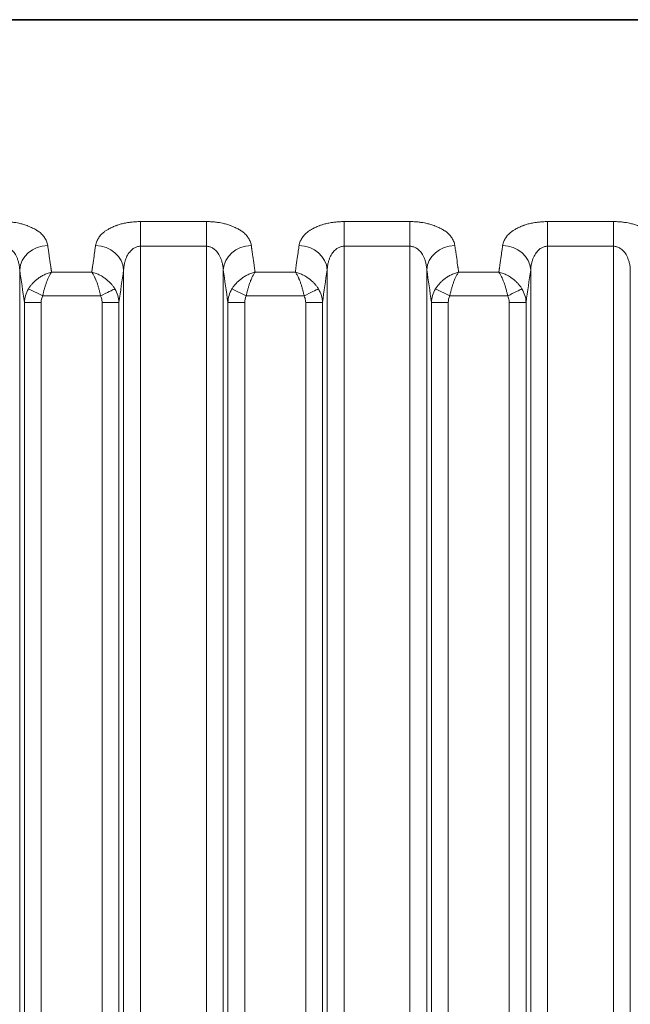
# Model space of a CAD drawing. Header units: millimetres. Extents: x 5 to 415, y 5 to 292.
# Tile 135 of 197: x 370 to 380, y 159 to 176. Entities that reach past the tile are written whole.
import ezdxf

# ---------------------------------------------------------------- set-up
doc = ezdxf.new("R2010")
doc.units = ezdxf.units.MM
doc.layers.add('Sichtbar (ISO)', color=7, linetype='Continuous', lineweight=35)
doc.layers.add('Sichtbar schmal (ISO)', color=7, linetype='Continuous', lineweight=18)

msp = doc.modelspace()

# ---------------------------------------------------------------- linework, layer by layer
at = {"layer": 'Sichtbar (ISO)'}
msp.add_line((381.29451258, 176.11222715), (337.45450843, 176.11222715), dxfattribs=at)
at = {"layer": 'Sichtbar schmal (ISO)'}
for p, q in [((372.89263631, 172.5295249), (371.72244963, 172.5295249)), ((371.72244963, 172.09147556), (371.72244963, 172.5295249)), ((372.89263631, 172.5295249), (372.89263631, 172.09147565)), ((376.50558688, 172.5295249), (375.3354002, 172.5295249)), ((375.3354002, 172.09147498), (375.3354002, 172.5295249)), ((376.50558688, 172.5295249), (376.50558688, 172.09147555)), ((380.11853745, 172.5295249), (378.94835077, 172.5295249)), ((378.94835077, 172.09147547), (378.94835077, 172.5295249)), ((380.11853745, 172.5295249), (380.11853745, 172.09147563)), ((371.72245012, 172.09147556), (372.89263631, 172.09147565)), ((371.72245795, 151.10868415), (371.72245012, 172.09147556)), ((372.89262841, 151.1085359), (372.89263631, 172.09147565)), ((375.33536014, 151.108019), (375.33539249, 172.09147498)), ((375.33539635, 172.0914745), (376.50558688, 172.09147545)), ((376.50562707, 151.1081241), (376.50558688, 172.09147555)), ((378.94835077, 172.09147548), (380.11853745, 172.09147561)), ((378.94835077, 172.09147547), (378.94835077, 151.10962589)), ((380.11853737, 151.10890306), (380.11853745, 172.09147563)), ((369.57854452, 171.67579899), (369.57854428, 151.52525382)), ((370.85863088, 171.63316583), (370.143513, 171.63316196)), ((370.86707837, 171.69629315), (370.86608624, 171.68905435)), ((371.42359119, 151.52519503), (371.42359093, 171.67579758)), ((373.19149509, 171.67579899), (373.19149485, 151.52466762)), ((374.47158145, 171.63316583), (373.75646357, 171.63316196)), ((374.48002894, 171.69629316), (374.47903681, 171.68905435)), ((375.03654176, 151.52439286), (375.0365415, 171.67579758)), ((376.80444566, 171.67579899), (376.80444542, 151.52479758)), ((378.08453202, 171.63316583), (377.36941414, 171.63316196)), ((378.64949233, 151.52552341), (378.64949207, 171.67579758)), ((380.41739623, 171.67579899), (380.41739599, 151.52385987)), ((369.98662299, 171.2102521), (369.73403404, 171.33574747)), ((373.59957356, 171.2102521), (373.34698461, 171.33574747)), ((377.21252413, 171.2102521), (376.95993518, 171.33574747)), ((369.66135947, 152.13615225), (369.6613595, 171.09415091)), ((369.6613595, 171.09415068), (369.96021789, 171.09415068)), ((369.9602179, 152.13615225), (369.96021789, 171.09415067)), ((371.01551327, 171.21025227), (369.98662299, 171.2102521)), ((371.04191774, 171.09415067), (371.04191756, 152.1360824)), ((371.04191774, 171.09415067), (371.34077589, 171.09415067)), ((371.34077589, 171.09414973), (371.3407759, 152.1360822)), ((373.27431004, 152.13525865), (373.27431006, 171.09415091)), ((373.27431007, 171.09415068), (373.57316846, 171.09415068)), ((373.57316847, 152.13525866), (373.57316846, 171.09415067)), ((374.62846384, 171.21025227), (373.59957356, 171.2102521)), ((374.65486831, 171.09415067), (374.65486809, 152.13498468)), ((374.65486831, 171.09415067), (374.95372646, 171.09415067)), ((374.95372646, 171.09414973), (374.95372647, 152.13498446)), ((376.88726061, 152.13547223), (376.88726063, 171.09415091)), ((376.88726064, 171.09415068), (377.18611903, 171.09415068)), ((377.18611904, 152.13547223), (377.18611903, 171.09415067)), ((378.24141441, 171.21025227), (377.21252413, 171.2102521)), ((378.26781888, 171.09415067), (378.26781871, 152.13615722)), ((378.26781888, 171.09415067), (378.56667703, 171.09415067)), ((378.56667703, 171.09414973), (378.56667704, 152.13615701))]:
    msp.add_line(p, q, dxfattribs=at)
for centre, major_axis, ratio, start_param, end_param in [((370.07664201, 171.67579946), (-0.49456304, -0.07353504), 0.8594287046, 4.5861111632, 6.1118769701), ((368.7690906, 146.52417816), (-0.00015321, -29.65364086), 0.0871589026, 2.610282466, 2.6114042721), ((370.92519518, 172.05779979), (-0.08176979, -0.55344285), 0.011617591, 4.6255948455, 4.7587829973), ((370.92549331, 171.67579899), (0.49456298, -0.07353545), 0.8594299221, 0.1713065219, 1.6971166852), ((373.68959258, 171.67579946), (-0.49456304, -0.07353504), 0.8594287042, 4.5861111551, 6.1118769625), ((372.38204107, 146.52417816), (-0.00015322, -29.65364086), 0.0871589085, 2.6102824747, 2.6114042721), ((374.53814384, 172.05780464), (-0.08175349, -0.55333216), 0.0116152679, 4.6255855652, 4.7588004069), ((374.53844388, 171.67579899), (0.49456298, -0.07353545), 0.8594299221, 0.1713065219, 1.6971166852), ((377.30254315, 171.67579946), (-0.49456304, -0.07353504), 0.8594287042, 4.5861111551, 6.111876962), ((375.99499154, 146.52417816), (-0.00015331, -29.65364086), 0.0871589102, 2.6102824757, 2.6114042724), ((379.45869876, 146.52806468), (-0.00013807, 29.64909508), 0.0871586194, 0.5301858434, 0.5314233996), ((378.15139445, 171.67579899), (0.49456298, -0.07353545), 0.8594299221, 0.1713065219, 1.6971166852), ((368.76908286, 146.52417816), (0.00015321, 29.65364051), 0.0871589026, 5.7499452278, 5.7518751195), ((368.76907068, 146.52417816), (-0.00015321, -29.65363996), 0.0871589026, 2.6072442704, 2.6083525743), ((372.23284943, 146.52806468), (0.00013807, -29.64909273), 0.0871586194, 3.6766696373, 3.684307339), ((372.38203332, 146.52417816), (0.00015322, 29.65364051), 0.0871589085, 5.7499452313, 5.7518751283), ((372.38202115, 146.52417816), (-0.00015322, -29.65363996), 0.0871589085, 2.6072442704, 2.6083525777), ((375.84579993, 146.52806468), (0.00013801, -29.64909273), 0.087158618, 3.6766696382, 3.6843073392), ((375.99498379, 146.52417816), (0.00015331, 29.65364051), 0.0871589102, 5.749945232, 5.7518751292), ((375.99497162, 146.52417816), (-0.00015331, -29.65363996), 0.0871589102, 2.6072442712, 2.6083525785), ((379.45875057, 146.52806468), (0.00013807, -29.64909273), 0.0871586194, 3.6766696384, 3.684307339), ((379.45868929, 146.52806468), (-0.00013807, 29.6490955), 0.0871586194, 0.5335629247, 0.5350769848), ((379.45869468, 146.52806468), (0.00013807, -29.64909526), 0.0871586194, 3.6730160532, 3.6751555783), ((368.76882808, 146.52417816), (0.00015321, 29.65362891), 0.0871589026, 5.7301941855, 5.7404744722), ((368.76879905, 146.52417816), (-0.00015321, -29.65362758), 0.0871589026, 2.585885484, 2.5886015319), ((372.233114, 146.52806468), (-0.00013807, 29.64908068), 0.0871586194, 0.552995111, 0.555686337), ((372.23308513, 146.52806468), (0.00013807, -29.649082), 0.0871586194, 3.684307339, 3.6945877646), ((372.38177855, 146.52417816), (0.00015322, 29.65362891), 0.0871589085, 5.7301942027, 5.7404744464), ((372.38174952, 146.52417816), (-0.00015322, -29.65362758), 0.0871589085, 2.5858854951, 2.5886015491), ((375.84606449, 146.52806468), (-0.00013801, 29.64908068), 0.087158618, 0.5529951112, 0.5556863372), ((375.84603562, 146.52806468), (0.00013801, -29.649082), 0.087158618, 3.6843073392, 3.6945877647), ((375.99472902, 146.52417816), (0.00015331, 29.65362891), 0.0871589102, 5.7301942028, 5.7404744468), ((375.99469999, 146.52417816), (-0.00015331, -29.65362758), 0.0871589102, 2.5858854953, 2.5886015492), ((379.45901514, 146.52806468), (-0.00013807, 29.64908068), 0.0871586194, 0.5529951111, 0.5556863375), ((379.45898627, 146.52806468), (0.00013807, -29.649082), 0.0871586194, 3.684307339, 3.6945877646), ((368.29341963, 146.52418061), (-0.00015063, -29.15414604), 0.0871589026, 2.5731883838, 2.6114043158), ((368.76870189, 146.52417816), (0.00015321, 29.65362312), 0.0871589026, 5.7245265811, 5.7257609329), ((368.76857612, 146.52417816), (-0.00015321, -29.65361731), 0.0871589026, 2.581081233, 2.5816411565), ((372.23354184, 146.52806468), (0.00013807, -29.64906088), 0.0871586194, 3.7017236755, 3.7025578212), ((372.23321112, 146.52806468), (0.00013807, -29.64907622), 0.0871586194, 3.69900548, 3.7002619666), ((372.23318224, 146.52806468), (-0.00013807, 29.64907755), 0.0871586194, 0.5562722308, 0.5569511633), ((372.70849307, 146.52806689), (-0.00013575, 29.14959775), 0.0871586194, 0.5301859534, 0.568407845), ((371.9063701, 146.52418061), (-0.00015064, -29.15414604), 0.0871589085, 2.5731883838, 2.6114043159), ((372.38165236, 146.52417816), (0.00015322, 29.65362312), 0.0871589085, 5.724526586, 5.7257609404), ((372.38152658, 146.52417816), (-0.00015322, -29.65361731), 0.0871589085, 2.5810812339, 2.5816411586), ((375.84649233, 146.52806468), (0.00013801, -29.64906088), 0.087158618, 3.7017236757, 3.7025578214), ((375.84616162, 146.52806468), (0.00013801, -29.64907622), 0.087158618, 3.6990054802, 3.7002619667), ((375.84613274, 146.52806468), (-0.00013801, 29.64907754), 0.087158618, 0.5562722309, 0.5569511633), ((376.32144357, 146.52806689), (-0.00013568, 29.14959775), 0.087158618, 0.5301859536, 0.5684078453), ((375.51932058, 146.52418061), (-0.00015073, -29.15414604), 0.0871589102, 2.5731883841, 2.6114043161), ((375.99460283, 146.52417816), (0.00015331, 29.65362312), 0.0871589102, 5.7245265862, 5.7257609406), ((375.99447705, 146.52417816), (-0.00015331, -29.65361732), 0.0871589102, 2.5810812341, 2.5816411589), ((379.45944298, 146.52806468), (0.00013807, -29.64906088), 0.0871586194, 3.7017236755, 3.7025578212), ((379.45910717, 146.52806468), (0.00013807, -29.64907645), 0.0871586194, 3.6988770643, 3.7002388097), ((379.45908568, 146.52806468), (-0.00013807, 29.64907744), 0.0871586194, 0.5562519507, 0.5572844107), ((379.93439421, 146.52806689), (-0.00013575, 29.14959775), 0.0871586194, 0.5301859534, 0.5684078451), ((370.16337612, 171.08279075), (-0.49901146, -0.05788578), 0.9783883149, 5.6247360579, 6.1420645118), ((371.01543615, 171.21040599), (0.26869083, 0.13343618), 0.0005732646, 4.7123913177, 5.9354971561), ((370.83094483, 171.08166554), (-0.50954118, 0.02294866), 0.9712920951, 3.2131289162, 3.7265490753), ((373.77632678, 171.08279072), (-0.49901165, -0.05788492), 0.9783882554, 5.6247378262, 6.1420662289), ((374.62838672, 171.21040599), (0.26869083, 0.13343618), 0.0005732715, 4.712391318, 5.9354971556), ((374.44389513, 171.08166545), (-0.50954153, 0.02294698), 0.9712918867, 3.2131256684, 3.7265456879), ((377.38927705, 171.08279082), (-0.49901102, -0.05788781), 0.9783884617, 5.6247319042, 6.14206047), ((378.24133729, 171.21040599), (0.26869083, 0.13343618), 0.0005732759, 4.7123913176, 5.9354971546), ((378.05684573, 171.08166546), (-0.50954148, 0.02294719), 0.9712919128, 3.2131260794, 3.7265461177), ((370.17261011, 171.07842072), (0.05135414, -0.24108212), 0.8548551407, 3.964220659, 4.468029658), ((373.78556214, 171.07842016), (0.05135671, -0.24108266), 0.8548567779, 3.9642116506, 4.4680188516), ((377.39851495, 171.0784193), (0.05136068, -0.24108351), 0.8548592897, 3.9641977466, 4.4680021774)]:
    msp.add_ellipse(centre, major_axis=major_axis, ratio=ratio, start_param=start_param, end_param=end_param, dxfattribs=at)
for points, knots in [([(369.27968574, 172.5295249), (369.30376911, 172.52961396), (369.32805664, 172.5290296), (369.35221291, 172.52778989), (369.37599586, 172.52656934), (369.39965045, 172.52471385), (369.42293712, 172.52231239), (369.44681258, 172.51985022), (369.47030048, 172.51681472), (369.49322015, 172.51333515), (369.49919924, 172.51242743), (369.50513996, 172.51148957), (369.51104055, 172.51052427), (369.52903972, 172.50757972), (369.54655346, 172.50431519), (369.56376509, 172.50070955), (369.58775501, 172.49568393), (369.61117068, 172.48999985), (369.63438293, 172.48347732), (369.65785425, 172.47688199), (369.68112388, 172.46942677), (369.70433328, 172.4608092), (369.70848075, 172.45926925), (369.71262533, 172.45769196), (369.71676695, 172.45607525), (369.73554571, 172.44874484), (369.75462645, 172.44076), (369.7731782, 172.43233788), (369.79724236, 172.42141323), (369.82038792, 172.40974625), (369.84146632, 172.39814118), (369.86184187, 172.38692307), (369.88029815, 172.37577472), (369.8964196, 172.36561151), (369.90075104, 172.36288091), (369.90484868, 172.36019982), (369.90875738, 172.3575548), (369.93302212, 172.3411348), (369.95049331, 172.32628859), (369.96835028, 172.30814902), (369.977937, 172.29841059), (369.98754601, 172.28768683), (369.99747327, 172.27501711), (370.00358924, 172.26721158), (370.01002481, 172.25875174), (370.01647078, 172.2496499), (370.03024077, 172.23020639), (370.04403093, 172.2078005), (370.05496645, 172.18281774), (370.06519153, 172.15945801), (370.07289972, 172.13384759), (370.0762339, 172.10673152)], [0, 0, 0, 0, 0.0614001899, 0.0614001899, 0.0614001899, 0.1218514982, 0.1218514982, 0.1218514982, 0.1838312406, 0.1838312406, 0.1838312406, 0.2, 0.2, 0.2, 0.2493211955, 0.2493211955, 0.2493211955, 0.3180661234, 0.3180661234, 0.3180661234, 0.3875783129, 0.3875783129, 0.3875783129, 0.4, 0.4, 0.4, 0.4563218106, 0.4563218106, 0.4563218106, 0.529378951, 0.529378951, 0.529378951, 0.6, 0.6, 0.6, 0.6189741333, 0.6189741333, 0.6189741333, 0.7367634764, 0.7367634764, 0.7367634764, 0.8, 0.8, 0.8, 0.8389586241, 0.8389586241, 0.8389586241, 0.9221826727, 0.9221826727, 0.9221826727, 1, 1, 1, 1]), ([(370.92588166, 172.10672141), (370.92922865, 172.13239366), (370.9364994, 172.15678729), (370.94610474, 172.17922327), (370.95625024, 172.20292095), (370.96898144, 172.22443223), (370.98188008, 172.24338856), (370.98834558, 172.25289051), (370.99484656, 172.26175713), (371.00105757, 172.26997114), (371.00961948, 172.28129419), (371.01804412, 172.29120845), (371.02654139, 172.30035758), (371.04321468, 172.31830995), (371.05990809, 172.33341157), (371.08212921, 172.34954463), (371.08870441, 172.35431838), (371.09579409, 172.35917208), (371.10361974, 172.36417022), (371.11661082, 172.37246744), (371.13105695, 172.38135903), (371.14676578, 172.39037434), (371.16698063, 172.40197565), (371.18931521, 172.4137668), (371.21275642, 172.42491266), (371.23442311, 172.43521477), (371.25702316, 172.44496177), (371.27919837, 172.45375694), (371.28291598, 172.45523143), (371.28662071, 172.45667989), (371.29030476, 172.45810131), (371.30904045, 172.46533009), (371.32766685, 172.47166557), (371.3462244, 172.47733092), (371.3691242, 172.4843219), (371.39191323, 172.49029813), (371.41496719, 172.49556625), (371.4409471, 172.50150298), (371.46726712, 172.50654987), (371.49481743, 172.51089983), (371.51540027, 172.51414968), (371.53649143, 172.51710743), (371.55797353, 172.51964901), (371.58341281, 172.52265876), (371.60940205, 172.52508284), (371.63561884, 172.52676178), (371.66450095, 172.52861141), (371.69365733, 172.52955448), (371.72244963, 172.5295249)], [0, 0, 0, 0, 0.0773491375, 0.0773491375, 0.0773491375, 0.1590480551, 0.1590480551, 0.1590480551, 0.2, 0.2, 0.2, 0.2564524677, 0.2564524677, 0.2564524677, 0.3672231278, 0.3672231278, 0.3672231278, 0.4, 0.4, 0.4, 0.4544116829, 0.4544116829, 0.4544116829, 0.5244311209, 0.5244311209, 0.5244311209, 0.5891500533, 0.5891500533, 0.5891500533, 0.6, 0.6, 0.6, 0.6551786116, 0.6551786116, 0.6551786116, 0.723268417, 0.723268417, 0.723268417, 0.8, 0.8, 0.8, 0.8573261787, 0.8573261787, 0.8573261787, 0.925212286, 0.925212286, 0.925212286, 1, 1, 1, 1]), ([(372.89263631, 172.5295249), (372.91671968, 172.52961396), (372.94100721, 172.5290296), (372.96516348, 172.52778989), (372.98894643, 172.52656934), (373.01260102, 172.52471385), (373.03588769, 172.52231239), (373.05976315, 172.51985022), (373.08325105, 172.51681472), (373.10617072, 172.51333515), (373.11214981, 172.51242743), (373.11809053, 172.51148957), (373.12399112, 172.51052427), (373.14199029, 172.50757972), (373.15950403, 172.50431519), (373.17671566, 172.50070955), (373.20070558, 172.49568393), (373.22412125, 172.48999985), (373.2473335, 172.48347732), (373.27080482, 172.47688199), (373.29407445, 172.46942677), (373.31728385, 172.4608092), (373.32143132, 172.45926925), (373.3255759, 172.45769196), (373.32971752, 172.45607525), (373.34849628, 172.44874484), (373.36757702, 172.44076), (373.38612877, 172.43233788), (373.41019293, 172.42141323), (373.43333849, 172.40974625), (373.45441689, 172.39814118), (373.47479244, 172.38692307), (373.49324872, 172.37577472), (373.50937017, 172.36561151), (373.51370161, 172.36288091), (373.51779925, 172.36019982), (373.52170795, 172.3575548), (373.54597269, 172.3411348), (373.56344388, 172.32628859), (373.58130085, 172.30814902), (373.59088757, 172.29841059), (373.60049658, 172.28768683), (373.61042384, 172.27501711), (373.61653981, 172.26721158), (373.62297537, 172.25875174), (373.62942135, 172.2496499), (373.64319134, 172.23020639), (373.6569815, 172.2078005), (373.66791702, 172.18281774), (373.6781421, 172.15945801), (373.68585029, 172.1338476), (373.68918447, 172.10673152)], [0, 0, 0, 0, 0.0614001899, 0.0614001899, 0.0614001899, 0.1218514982, 0.1218514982, 0.1218514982, 0.1838312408, 0.1838312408, 0.1838312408, 0.2, 0.2, 0.2, 0.2493211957, 0.2493211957, 0.2493211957, 0.3180661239, 0.3180661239, 0.3180661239, 0.3875783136, 0.3875783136, 0.3875783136, 0.4, 0.4, 0.4, 0.4563218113, 0.4563218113, 0.4563218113, 0.5293789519, 0.5293789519, 0.5293789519, 0.6, 0.6, 0.6, 0.6189741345, 0.6189741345, 0.6189741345, 0.7367634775, 0.7367634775, 0.7367634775, 0.8, 0.8, 0.8, 0.8389586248, 0.8389586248, 0.8389586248, 0.9221826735, 0.9221826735, 0.9221826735, 1, 1, 1, 1]), ([(374.53883223, 172.10672141), (374.54217922, 172.13239366), (374.54944997, 172.15678729), (374.55905531, 172.17922327), (374.56920081, 172.20292095), (374.58193201, 172.22443223), (374.59483065, 172.24338856), (374.60129615, 172.25289051), (374.60779713, 172.26175713), (374.61400814, 172.26997114), (374.62257005, 172.28129419), (374.63099469, 172.29120845), (374.63949196, 172.30035758), (374.65616525, 172.31830995), (374.67285866, 172.33341157), (374.69507978, 172.34954463), (374.70165498, 172.35431838), (374.70874466, 172.35917208), (374.71657031, 172.36417022), (374.72956139, 172.37246744), (374.74400752, 172.38135903), (374.75971635, 172.39037434), (374.7799312, 172.40197565), (374.80226578, 172.4137668), (374.82570699, 172.42491266), (374.84737368, 172.43521477), (374.86997373, 172.44496177), (374.89214894, 172.45375694), (374.89586655, 172.45523143), (374.89957128, 172.45667989), (374.90325533, 172.45810131), (374.92199102, 172.46533009), (374.94061742, 172.47166557), (374.95917497, 172.47733092), (374.98207477, 172.4843219), (375.0048638, 172.49029813), (375.02791776, 172.49556625), (375.05389767, 172.50150298), (375.08021769, 172.50654987), (375.107768, 172.51089983), (375.12835084, 172.51414968), (375.149442, 172.51710743), (375.1709241, 172.51964901), (375.19636338, 172.52265876), (375.22235262, 172.52508284), (375.24856941, 172.52676178), (375.27745152, 172.52861141), (375.3066079, 172.52955448), (375.3354002, 172.5295249)], [0, 0, 0, 0, 0.0773491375, 0.0773491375, 0.0773491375, 0.159048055, 0.159048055, 0.159048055, 0.2, 0.2, 0.2, 0.2564524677, 0.2564524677, 0.2564524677, 0.3672231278, 0.3672231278, 0.3672231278, 0.4, 0.4, 0.4, 0.4544116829, 0.4544116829, 0.4544116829, 0.5244311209, 0.5244311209, 0.5244311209, 0.5891500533, 0.5891500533, 0.5891500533, 0.6, 0.6, 0.6, 0.6551786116, 0.6551786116, 0.6551786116, 0.7232684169, 0.7232684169, 0.7232684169, 0.8, 0.8, 0.8, 0.8573261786, 0.8573261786, 0.8573261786, 0.925212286, 0.925212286, 0.925212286, 1, 1, 1, 1]), ([(376.50558688, 172.5295249), (376.52967025, 172.52961396), (376.55395778, 172.5290296), (376.57811405, 172.52778989), (376.601897, 172.52656934), (376.62555159, 172.52471385), (376.64883826, 172.52231239), (376.67271372, 172.51985022), (376.69620162, 172.51681472), (376.71912129, 172.51333515), (376.72510038, 172.51242743), (376.7310411, 172.51148957), (376.73694169, 172.51052427), (376.75494086, 172.50757972), (376.7724546, 172.50431519), (376.78966623, 172.50070955), (376.81365615, 172.49568393), (376.83707182, 172.48999985), (376.86028407, 172.48347732), (376.88375539, 172.47688199), (376.90702502, 172.46942677), (376.93023442, 172.4608092), (376.93438189, 172.45926925), (376.93852647, 172.45769196), (376.94266809, 172.45607525), (376.96144685, 172.44874484), (376.98052759, 172.44076), (376.99907934, 172.43233788), (377.0231435, 172.42141323), (377.04628906, 172.40974625), (377.06736747, 172.39814118), (377.08774301, 172.38692307), (377.10619929, 172.37577472), (377.12232074, 172.36561151), (377.12665218, 172.36288091), (377.13074982, 172.36019982), (377.13465852, 172.3575548), (377.15892326, 172.3411348), (377.17639445, 172.32628859), (377.19425142, 172.30814902), (377.20383814, 172.29841059), (377.21344715, 172.28768683), (377.22337441, 172.27501711), (377.22949038, 172.26721158), (377.23592594, 172.25875174), (377.24237192, 172.2496499), (377.25614191, 172.23020639), (377.26993207, 172.2078005), (377.28086759, 172.18281774), (377.29109267, 172.15945801), (377.29880086, 172.1338476), (377.30213504, 172.10673152)], [0, 0, 0, 0, 0.0614001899, 0.0614001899, 0.0614001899, 0.1218514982, 0.1218514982, 0.1218514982, 0.1838312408, 0.1838312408, 0.1838312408, 0.2, 0.2, 0.2, 0.2493211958, 0.2493211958, 0.2493211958, 0.3180661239, 0.3180661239, 0.3180661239, 0.3875783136, 0.3875783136, 0.3875783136, 0.4, 0.4, 0.4, 0.4563218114, 0.4563218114, 0.4563218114, 0.5293789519, 0.5293789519, 0.5293789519, 0.6, 0.6, 0.6, 0.6189741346, 0.6189741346, 0.6189741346, 0.7367634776, 0.7367634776, 0.7367634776, 0.8, 0.8, 0.8, 0.8389586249, 0.8389586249, 0.8389586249, 0.9221826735, 0.9221826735, 0.9221826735, 1, 1, 1, 1]), ([(378.1517828, 172.10672141), (378.15512979, 172.13239366), (378.16240054, 172.15678729), (378.17200588, 172.17922327), (378.18215138, 172.20292095), (378.19488258, 172.22443223), (378.20778122, 172.24338856), (378.21424672, 172.25289051), (378.2207477, 172.26175713), (378.22695871, 172.26997114), (378.23552062, 172.28129419), (378.24394526, 172.29120845), (378.25244253, 172.30035758), (378.26911582, 172.31830995), (378.28580923, 172.33341157), (378.30803035, 172.34954463), (378.31460555, 172.35431838), (378.32169523, 172.35917208), (378.32952088, 172.36417022), (378.34251196, 172.37246744), (378.35695809, 172.38135903), (378.37266692, 172.39037434), (378.39288177, 172.40197565), (378.41521635, 172.4137668), (378.43865756, 172.42491266), (378.46032425, 172.43521477), (378.4829243, 172.44496177), (378.50509951, 172.45375694), (378.50881712, 172.45523143), (378.51252185, 172.45667989), (378.5162059, 172.45810131), (378.53494159, 172.46533009), (378.55356799, 172.47166557), (378.57212554, 172.47733092), (378.59502534, 172.4843219), (378.61781437, 172.49029813), (378.64086833, 172.49556625), (378.66684824, 172.50150298), (378.69316826, 172.50654987), (378.72071857, 172.51089983), (378.74130141, 172.51414968), (378.76239257, 172.51710743), (378.78387467, 172.51964901), (378.80931395, 172.52265876), (378.83530319, 172.52508284), (378.86151998, 172.52676178), (378.89040209, 172.52861141), (378.91955847, 172.52955448), (378.94835077, 172.5295249)], [0, 0, 0, 0, 0.0773491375, 0.0773491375, 0.0773491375, 0.1590480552, 0.1590480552, 0.1590480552, 0.2, 0.2, 0.2, 0.2564524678, 0.2564524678, 0.2564524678, 0.3672231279, 0.3672231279, 0.3672231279, 0.4, 0.4, 0.4, 0.4544116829, 0.4544116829, 0.4544116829, 0.5244311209, 0.5244311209, 0.5244311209, 0.5891500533, 0.5891500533, 0.5891500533, 0.6, 0.6, 0.6, 0.6551786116, 0.6551786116, 0.6551786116, 0.723268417, 0.723268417, 0.723268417, 0.8, 0.8, 0.8, 0.8573261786, 0.8573261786, 0.8573261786, 0.925212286, 0.925212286, 0.925212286, 1, 1, 1, 1]), ([(380.11853745, 172.5295249), (380.14262082, 172.52961396), (380.16690835, 172.5290296), (380.19106462, 172.52778989), (380.21484757, 172.52656934), (380.23850216, 172.52471385), (380.26178883, 172.52231239), (380.28566429, 172.51985022), (380.30915219, 172.51681472), (380.33207186, 172.51333515), (380.33805095, 172.51242743), (380.34399167, 172.51148957), (380.34989226, 172.51052427), (380.36789143, 172.50757972), (380.38540517, 172.50431519), (380.4026168, 172.50070955), (380.42660672, 172.49568393), (380.45002239, 172.48999985), (380.47323464, 172.48347732), (380.49670596, 172.47688199), (380.51997559, 172.46942677), (380.54318499, 172.4608092), (380.54733246, 172.45926925), (380.55147704, 172.45769196), (380.55561866, 172.45607525), (380.57439742, 172.44874484), (380.59347816, 172.44076), (380.61202991, 172.43233788), (380.63609407, 172.42141323), (380.65923963, 172.40974625), (380.68031804, 172.39814118), (380.70069358, 172.38692307), (380.71914986, 172.37577472), (380.73527131, 172.36561151), (380.73960275, 172.36288091), (380.74370039, 172.36019982), (380.74760909, 172.3575548), (380.77187383, 172.3411348), (380.78934502, 172.32628859), (380.80720199, 172.30814902), (380.81678871, 172.29841059), (380.82639772, 172.28768683), (380.83632498, 172.27501711), (380.84244095, 172.26721158), (380.84887651, 172.25875174), (380.85532249, 172.2496499), (380.86909248, 172.23020639), (380.88288264, 172.2078005), (380.89381816, 172.18281774), (380.90404324, 172.15945801), (380.91175143, 172.1338476), (380.91508561, 172.10673152)], [0, 0, 0, 0, 0.0614001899, 0.0614001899, 0.0614001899, 0.1218514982, 0.1218514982, 0.1218514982, 0.1838312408, 0.1838312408, 0.1838312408, 0.2, 0.2, 0.2, 0.2493211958, 0.2493211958, 0.2493211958, 0.3180661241, 0.3180661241, 0.3180661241, 0.3875783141, 0.3875783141, 0.3875783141, 0.4, 0.4, 0.4, 0.4563218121, 0.4563218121, 0.4563218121, 0.529378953, 0.529378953, 0.529378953, 0.6, 0.6, 0.6, 0.6189741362, 0.6189741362, 0.6189741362, 0.736763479, 0.736763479, 0.736763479, 0.8, 0.8, 0.8, 0.8389586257, 0.8389586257, 0.8389586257, 0.9221826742, 0.9221826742, 0.9221826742, 1, 1, 1, 1]), ([(369.27968574, 172.09147565), (369.28876341, 172.09147557), (369.30681351, 172.09027113), (369.33364836, 172.08489426), (369.36021586, 172.07593723), (369.38677018, 172.0631129), (369.41338332, 172.0459744), (369.43999066, 172.02392998), (369.46636132, 171.99627924), (369.4920628, 171.96226886), (369.5164479, 171.92115374), (369.53865468, 171.87224575), (369.55760165, 171.81494422), (369.57196388, 171.7487967), (369.57713844, 171.70100944), (369.57854433, 171.67579755)], [0, 0, 0, 0, 0.05541657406, 0.11012063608, 0.1657300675, 0.22336512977, 0.28408898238, 0.34891891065, 0.41891078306, 0.49506723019, 0.57826807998, 0.66942116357, 0.76945161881, 0.87928475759, 0.99999623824, 0.99999623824, 0.99999623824, 0.99999623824]), ([(370.10380458, 171.91692207), (370.10182436, 171.93114474), (370.09983592, 171.94533767), (370.09779895, 171.95949924), (370.09576199, 171.97366082), (370.0936765, 171.98779106), (370.0916144, 172.00189263), (370.0895523, 172.0159942), (370.08751359, 172.03006711), (370.08547407, 172.04411034)], [0, 0, 0, 0, 0.3333333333, 0.3333333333, 0.3333333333, 0.6666666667, 0.6666666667, 0.6666666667, 1, 1, 1, 1]), ([(371.42359101, 171.67579652), (371.42493071, 171.69982029), (371.42976122, 171.74548233), (371.4430674, 171.80909405), (371.46075126, 171.86490814), (371.4817288, 171.91326869), (371.50501497, 171.95446606), (371.52970579, 171.98887325), (371.55509054, 172.01708082), (371.5807916, 172.03987599), (371.60679604, 172.0580639), (371.63332852, 172.07224496), (371.66099237, 172.08282626), (371.69076552, 172.08980969), (371.71156706, 172.09147531), (371.72244963, 172.09147546)], [0.00000371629, 0.00000371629, 0.00000371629, 0.00000371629, 0.11501556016, 0.22023128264, 0.31702701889, 0.40631380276, 0.48850401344, 0.56383288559, 0.6328743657, 0.69672357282, 0.7569514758, 0.81530023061, 0.87314538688, 0.93356802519, 1, 1, 1, 1]), ([(372.89263631, 172.09147565), (372.90171398, 172.09147557), (372.91976408, 172.09027113), (372.94659893, 172.08489426), (372.97316643, 172.07593723), (372.99972075, 172.0631129), (373.02633389, 172.0459744), (373.05294123, 172.02392998), (373.07931189, 171.99627924), (373.10501337, 171.96226886), (373.12939847, 171.92115374), (373.15160525, 171.87224575), (373.17055222, 171.81494422), (373.18491445, 171.7487967), (373.19008901, 171.70100944), (373.1914949, 171.67579755)], [0, 0, 0, 0, 0.05541657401, 0.11012063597, 0.16573006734, 0.22336512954, 0.28408898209, 0.34891891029, 0.41891078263, 0.49506722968, 0.57826807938, 0.66942116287, 0.76945161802, 0.87928475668, 0.999996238, 0.999996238, 0.999996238, 0.999996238]), ([(373.71675521, 171.91692168), (373.71477498, 171.93114439), (373.71278653, 171.94533736), (373.71074956, 171.95949898), (373.70871259, 171.9736606), (373.7066271, 171.98779088), (373.70456499, 172.0018925), (373.70250289, 172.01599412), (373.70046417, 172.03006706), (373.69842464, 172.04411033)], [0, 0, 0, 0, 0.3333333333, 0.3333333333, 0.3333333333, 0.6666666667, 0.6666666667, 0.6666666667, 1, 1, 1, 1]), ([(375.03654158, 171.67579652), (375.03788128, 171.69982029), (375.04271179, 171.74548233), (375.05601797, 171.80909405), (375.07370183, 171.86490814), (375.09467937, 171.91326869), (375.11796554, 171.95446606), (375.14265636, 171.98887325), (375.16804111, 172.01708082), (375.19374217, 172.03987599), (375.21974661, 172.0580639), (375.24627909, 172.07224496), (375.27394294, 172.08282626), (375.30371483, 172.08980939), (375.32451506, 172.09147511), (375.33539635, 172.09147546)], [0.00000371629, 0.00000371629, 0.00000371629, 0.00000371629, 0.11501556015, 0.22023128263, 0.31702701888, 0.40631380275, 0.48850401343, 0.56383288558, 0.63287436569, 0.69672357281, 0.7569514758, 0.8153002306, 0.87314538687, 0.93356802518, 0.9999921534, 0.9999921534, 0.9999921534, 0.9999921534]), ([(376.50558688, 172.09147565), (376.51466455, 172.09147557), (376.53271465, 172.09027113), (376.5595495, 172.08489426), (376.586117, 172.07593723), (376.61267132, 172.0631129), (376.63928446, 172.0459744), (376.6658918, 172.02392998), (376.69226246, 171.99627924), (376.71796394, 171.96226886), (376.74234904, 171.92115374), (376.76455582, 171.87224575), (376.78350279, 171.81494422), (376.79786502, 171.7487967), (376.80303958, 171.70100944), (376.80444547, 171.67579755)], [0, 0, 0, 0, 0.05541657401, 0.11012063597, 0.16573006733, 0.22336512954, 0.28408898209, 0.34891891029, 0.41891078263, 0.49506722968, 0.57826807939, 0.66942116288, 0.76945161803, 0.87928475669, 0.99999623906, 0.99999623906, 0.99999623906, 0.99999623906]), ([(377.32970578, 171.91692168), (377.32772555, 171.93114439), (377.3257371, 171.94533736), (377.32370013, 171.95949899), (377.32166316, 171.97366061), (377.31957766, 171.98779089), (377.31751556, 172.00189251), (377.31545345, 172.01599412), (377.31341474, 172.03006707), (377.3113752, 172.04411034)], [0, 0, 0, 0, 0.3333333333, 0.3333333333, 0.3333333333, 0.6666666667, 0.6666666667, 0.6666666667, 1, 1, 1, 1]), ([(378.64949215, 171.67579652), (378.65083185, 171.69982029), (378.65566236, 171.74548233), (378.66896854, 171.80909405), (378.6866524, 171.86490814), (378.70762994, 171.91326869), (378.73091611, 171.95446606), (378.75560693, 171.98887325), (378.78099168, 172.01708082), (378.80669274, 172.03987599), (378.83269718, 172.0580639), (378.85922966, 172.07224496), (378.88689351, 172.08282626), (378.91666666, 172.08980969), (378.93746821, 172.09147531), (378.94835077, 172.09147546)], [0.00000371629, 0.00000371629, 0.00000371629, 0.00000371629, 0.11501556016, 0.22023128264, 0.31702701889, 0.40631380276, 0.48850401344, 0.56383288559, 0.6328743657, 0.69672357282, 0.75695147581, 0.81530023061, 0.87314538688, 0.93356802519, 1, 1, 1, 1]), ([(380.11853745, 172.09147565), (380.12761512, 172.09147557), (380.14566522, 172.09027113), (380.17250007, 172.08489426), (380.19906757, 172.07593723), (380.22562189, 172.0631129), (380.25223503, 172.0459744), (380.27884237, 172.02392998), (380.30521303, 171.99627924), (380.33091451, 171.96226886), (380.35529961, 171.92115374), (380.37750639, 171.87224575), (380.39645337, 171.81494422), (380.41081559, 171.7487967), (380.41599015, 171.70100944), (380.41739604, 171.67579755)], [0, 0, 0, 0, 0.05541657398, 0.11012063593, 0.16573006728, 0.22336512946, 0.28408898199, 0.34891891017, 0.41891078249, 0.49506722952, 0.5782680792, 0.66942116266, 0.76945161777, 0.8792847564, 0.99999623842, 0.99999623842, 0.99999623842, 0.99999623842]), ([(370.14351695, 171.63315624), (370.14347314, 171.6331454), (370.11804024, 171.62685215), (370.06950577, 171.61152106), (370.00117359, 171.58071728), (369.94121275, 171.545781), (369.88895176, 171.50836544), (369.84301514, 171.46899703), (369.8020788, 171.42739993), (369.76540881, 171.38308421), (369.74395629, 171.35179791), (369.73403635, 171.33574633)], [0.00000027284, 0.00000027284, 0.00000027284, 0.00000027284, 0.0000223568, 0.16000392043, 0.30616831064, 0.43882432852, 0.55956331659, 0.67230799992, 0.78178064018, 0.89039167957, 1, 1, 1, 1]), ([(370.14351049, 171.6331613), (370.13329537, 171.61888074), (370.12353815, 171.60303915), (370.11417151, 171.58612203), (370.105108, 171.56975239), (370.0964133, 171.55238758), (370.08819422, 171.53458866), (370.08501004, 171.52769313), (370.08189695, 171.52073239), (370.07885925, 171.51373831), (370.07423343, 171.5030877), (370.06979343, 171.49236823), (370.06548834, 171.4815463), (370.05862662, 171.46429762), (370.0521038, 171.44679795), (370.04580069, 171.42873238), (370.03983053, 171.41162112), (370.03405612, 171.39399768), (370.02847084, 171.37545772), (370.02331696, 171.35834974), (370.01830973, 171.34048468), (370.01343249, 171.32208732), (370.00867216, 171.30413097), (370.00403557, 171.28566997), (369.99953969, 171.26690175), (369.99507318, 171.24825609), (369.99074623, 171.2293091), (369.98662299, 171.2102521)], [0.00000497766, 0.00000497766, 0.00000497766, 0.00000497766, 0.14230021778, 0.14230021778, 0.14230021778, 0.27999039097, 0.27999039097, 0.27999039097, 0.33333333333, 0.33333333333, 0.33333333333, 0.4145642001, 0.4145642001, 0.4145642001, 0.54403503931, 0.54403503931, 0.54403503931, 0.66666666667, 0.66666666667, 0.66666666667, 0.77982659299, 0.77982659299, 0.77982659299, 0.89027393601, 0.89027393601, 0.89027393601, 1, 1, 1, 1]), ([(370.13240913, 171.71574869), (370.13256941, 171.71441272), (370.13274275, 171.71302529), (370.13290844, 171.71179461), (370.13307412, 171.71056393), (370.13323216, 171.70949011), (370.13345541, 171.70789324), (370.13367867, 171.70629638), (370.13396714, 171.70417635), (370.13429649, 171.70175905)], [0.00000035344, 0.00000035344, 0.00000035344, 0.00000035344, 0.33333333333, 0.33333333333, 0.33333333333, 0.66666666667, 0.66666666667, 0.66666666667, 1, 1, 1, 1]), ([(370.13607902, 171.6888448), (370.13593096, 171.689975), (370.13576712, 171.69119995), (370.13561191, 171.69232734), (370.13545669, 171.69345484), (370.13531011, 171.69448486), (370.135099, 171.69599301), (370.1348879, 171.69750116), (370.13461228, 171.69948736), (370.13429649, 171.70175905)], [0.00003463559, 0.00003463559, 0.00003463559, 0.00003463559, 0.33333333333, 0.33333333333, 0.33333333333, 0.66666666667, 0.66666666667, 0.66666666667, 1, 1, 1, 1]), ([(370.14066467, 171.65630401), (370.14041404, 171.6579613), (370.13998667, 171.66061229), (370.13973613, 171.6622409), (370.13948558, 171.66386951), (370.13941185, 171.66447633), (370.13927953, 171.66551819), (370.1391472, 171.66656006), (370.13895628, 171.66803675), (370.13878522, 171.66946273)], [0, 0, 0, 0, 0.3333333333, 0.3333333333, 0.3333333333, 0.6666666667, 0.6666666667, 0.6666666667, 1, 1, 1, 1]), ([(370.14351156, 171.63316279), (370.14340261, 171.63396177), (370.14335789, 171.63475876), (370.14328838, 171.63555293), (370.14321887, 171.6363471), (370.14312456, 171.63713844), (370.14302603, 171.63792846), (370.14292749, 171.63871848), (370.14282473, 171.63950716), (370.14271729, 171.64029428)], [0, 0, 0, 0, 0.3333333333, 0.3333333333, 0.3333333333, 0.6666666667, 0.6666666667, 0.6666666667, 1, 1, 1, 1]), ([(371.01551327, 171.21025227), (371.01157902, 171.22856914), (371.00744149, 171.24681882), (371.00315066, 171.26484537), (370.99883979, 171.2829561), (370.99437475, 171.30084008), (370.98976513, 171.31833407), (370.98469105, 171.33759071), (370.97944175, 171.35637286), (370.97399289, 171.37444117), (370.96858243, 171.39238216), (370.96296231, 171.40960181), (370.95714848, 171.42635289), (370.95070406, 171.44492088), (370.94402097, 171.46291813), (370.93702343, 171.4805587), (370.93245167, 171.49208398), (370.92774437, 171.50345384), (370.92285811, 171.51468648), (370.91999862, 171.52125993), (370.91708066, 171.52778425), (370.91410723, 171.53423688), (370.90583944, 171.55217878), (370.8971411, 171.56956698), (370.88810518, 171.58590417), (370.87867116, 171.60296114), (370.86887201, 171.61886036), (370.85862341, 171.63316401)], [0, 0, 0, 0, 0.10716157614, 0.10716157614, 0.10716157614, 0.21482358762, 0.21482358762, 0.21482358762, 0.33333333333, 0.33333333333, 0.33333333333, 0.45100795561, 0.45100795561, 0.45100795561, 0.58144625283, 0.58144625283, 0.58144625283, 0.66666666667, 0.66666666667, 0.66666666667, 0.71653853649, 0.71653853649, 0.71653853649, 0.85520999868, 0.85520999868, 0.85520999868, 0.99999107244, 0.99999107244, 0.99999107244, 0.99999107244]), ([(371.26807537, 171.33580526), (371.25855509, 171.35120358), (371.24821419, 171.36635175), (371.23717797, 171.38108448), (371.22616879, 171.39578112), (371.21446818, 171.41006407), (371.20221005, 171.42381409), (371.18949793, 171.43807335), (371.17618663, 171.45175918), (371.16244182, 171.46476536), (371.14745321, 171.47894851), (371.13199708, 171.49231697), (371.11592067, 171.50505178), (371.09910306, 171.51837374), (371.08160412, 171.53100518), (371.06317099, 171.54303718), (371.0518652, 171.5504169), (371.04020671, 171.55756841), (371.02812706, 171.56448632), (371.01993509, 171.56917779), (371.01155001, 171.57375877), (371.00298753, 171.57820416), (370.98129476, 171.5894664), (370.95845617, 171.59985549), (370.93482991, 171.60898728), (370.91018144, 171.61851417), (370.8846812, 171.62666881), (370.85863293, 171.63316381)], [0, 0, 0, 0, 0.10993675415, 0.10993675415, 0.10993675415, 0.21960425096, 0.21960425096, 0.21960425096, 0.33333333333, 0.33333333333, 0.33333333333, 0.45735397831, 0.45735397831, 0.45735397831, 0.58709261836, 0.58709261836, 0.58709261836, 0.66666666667, 0.66666666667, 0.66666666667, 0.72063083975, 0.72063083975, 0.72063083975, 0.85734739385, 0.85734739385, 0.85734739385, 0.99997916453, 0.99997916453, 0.99997916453, 0.99997916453]), ([(370.86042934, 171.64631587), (370.86046401, 171.64767515), (370.86056152, 171.64903836), (370.8607498, 171.65042281), (370.86093808, 171.65180726), (370.86121712, 171.65321294), (370.86140539, 171.65459666), (370.86159365, 171.65598037), (370.86169114, 171.65734213), (370.86175836, 171.65869635)], [0, 0, 0, 0, 0.33333333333, 0.33333333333, 0.33333333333, 0.66666666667, 0.66666666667, 0.66666666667, 0.99999999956, 0.99999999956, 0.99999999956, 0.99999999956]), ([(370.86175836, 171.65869635), (370.8619612, 171.65961649), (370.86215499, 171.66062876), (370.86234733, 171.6618672), (370.86253967, 171.66310564), (370.86273056, 171.66457019), (370.8628972, 171.66585833), (370.86306384, 171.66714643), (370.86320622, 171.66825822), (370.86333194, 171.66932782)], [0, 0, 0, 0, 0.33333333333, 0.33333333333, 0.33333333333, 0.66666666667, 0.66666666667, 0.66666666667, 0.99999263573, 0.99999263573, 0.99999263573, 0.99999263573]), ([(370.86977586, 171.71608849), (370.86965598, 171.71505125), (370.86953323, 171.7140383), (370.86939611, 171.71301714), (370.86925899, 171.71199597), (370.8691075, 171.71096659), (370.86896582, 171.70994946), (370.86882414, 171.70893233), (370.86869227, 171.70792745), (370.86856215, 171.706928)], [0, 0, 0, 0, 0.33333333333, 0.33333333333, 0.33333333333, 0.66666666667, 0.66666666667, 0.66666666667, 0.99999936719, 0.99999936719, 0.99999936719, 0.99999936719]), ([(373.75646752, 171.63315624), (373.75642371, 171.6331454), (373.73099081, 171.62685215), (373.68245634, 171.61152106), (373.61412416, 171.58071728), (373.55416332, 171.545781), (373.50190233, 171.50836544), (373.45596571, 171.46899703), (373.41502937, 171.42739993), (373.37835938, 171.38308421), (373.35690686, 171.35179791), (373.34698322, 171.33574816)], [0.00000027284, 0.00000027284, 0.00000027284, 0.00000027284, 0.00002235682, 0.16000392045, 0.30616831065, 0.43882432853, 0.55956331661, 0.67230799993, 0.78178064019, 0.89039167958, 1, 1, 1, 1]), ([(373.75646106, 171.6331613), (373.74624594, 171.61888074), (373.73648872, 171.60303915), (373.72712208, 171.58612203), (373.71805857, 171.56975239), (373.70936387, 171.55238758), (373.70114479, 171.53458866), (373.69796061, 171.52769313), (373.69484752, 171.52073239), (373.69180982, 171.51373831), (373.687184, 171.5030877), (373.682744, 171.49236823), (373.67843891, 171.4815463), (373.67157719, 171.46429762), (373.66505437, 171.44679795), (373.65875126, 171.42873238), (373.6527811, 171.41162112), (373.64700669, 171.39399768), (373.64142141, 171.37545772), (373.63626753, 171.35834974), (373.6312603, 171.34048468), (373.62638306, 171.32208732), (373.62162273, 171.30413097), (373.61698614, 171.28566997), (373.61249026, 171.26690175), (373.60802375, 171.24825609), (373.6036968, 171.2293091), (373.59957356, 171.2102521)], [0.00000497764, 0.00000497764, 0.00000497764, 0.00000497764, 0.14230021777, 0.14230021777, 0.14230021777, 0.27999039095, 0.27999039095, 0.27999039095, 0.33333333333, 0.33333333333, 0.33333333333, 0.41456420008, 0.41456420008, 0.41456420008, 0.5440350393, 0.5440350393, 0.5440350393, 0.66666666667, 0.66666666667, 0.66666666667, 0.77982659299, 0.77982659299, 0.77982659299, 0.89027393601, 0.89027393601, 0.89027393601, 1, 1, 1, 1]), ([(373.74535968, 171.71574886), (373.74551995, 171.71441289), (373.74569329, 171.71302546), (373.74585898, 171.71179478), (373.74602467, 171.71056409), (373.74618271, 171.70949027), (373.74640596, 171.7078934), (373.74662921, 171.70629653), (373.74691769, 171.7041765), (373.74724704, 171.70175919)], [0.00000035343, 0.00000035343, 0.00000035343, 0.00000035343, 0.33333333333, 0.33333333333, 0.33333333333, 0.66666666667, 0.66666666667, 0.66666666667, 1, 1, 1, 1]), ([(373.74902958, 171.68884492), (373.74888152, 171.68997512), (373.74871767, 171.69120008), (373.74856246, 171.69232746), (373.74840724, 171.69345497), (373.74826066, 171.69448498), (373.74804956, 171.69599314), (373.74783845, 171.69750129), (373.74756283, 171.69948749), (373.74724704, 171.70175919)], [0.00003462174, 0.00003462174, 0.00003462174, 0.00003462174, 0.33333333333, 0.33333333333, 0.33333333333, 0.66666666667, 0.66666666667, 0.66666666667, 1, 1, 1, 1]), ([(373.75361524, 171.65630406), (373.7533646, 171.65796136), (373.75293724, 171.66061235), (373.75268669, 171.66224096), (373.75243614, 171.66386957), (373.75236242, 171.6644764), (373.75223009, 171.66551826), (373.75209777, 171.66656013), (373.75190684, 171.66803682), (373.75173578, 171.66946281)], [0.00000000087, 0.00000000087, 0.00000000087, 0.00000000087, 0.33333333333, 0.33333333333, 0.33333333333, 0.66666666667, 0.66666666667, 0.66666666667, 1, 1, 1, 1]), ([(373.75646213, 171.63316279), (373.75635318, 171.63396177), (373.75630846, 171.63475876), (373.75623895, 171.63555293), (373.75616944, 171.6363471), (373.75607513, 171.63713845), (373.7559766, 171.63792847), (373.75587806, 171.63871849), (373.7557753, 171.63950718), (373.75566786, 171.64029429)], [0, 0, 0, 0, 0.3333333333, 0.3333333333, 0.3333333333, 0.6666666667, 0.6666666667, 0.6666666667, 1, 1, 1, 1]), ([(374.62846384, 171.21025227), (374.62452959, 171.22856914), (374.62039206, 171.24681882), (374.61610123, 171.26484537), (374.61179036, 171.2829561), (374.60732532, 171.30084008), (374.6027157, 171.31833407), (374.59764162, 171.33759071), (374.59239232, 171.35637286), (374.58694346, 171.37444117), (374.581533, 171.39238216), (374.57591288, 171.40960181), (374.57009905, 171.42635289), (374.56365463, 171.44492088), (374.55697154, 171.46291813), (374.549974, 171.4805587), (374.54540224, 171.49208398), (374.54069494, 171.50345384), (374.53580868, 171.51468648), (374.53294919, 171.52125993), (374.53003123, 171.52778425), (374.5270578, 171.53423688), (374.51879001, 171.55217878), (374.51009167, 171.56956698), (374.50105575, 171.58590417), (374.49162173, 171.60296114), (374.48182258, 171.61886036), (374.47157398, 171.63316401)], [0, 0, 0, 0, 0.10716157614, 0.10716157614, 0.10716157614, 0.21482358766, 0.21482358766, 0.21482358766, 0.33333333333, 0.33333333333, 0.33333333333, 0.45100795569, 0.45100795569, 0.45100795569, 0.58144625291, 0.58144625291, 0.58144625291, 0.66666666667, 0.66666666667, 0.66666666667, 0.71653853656, 0.71653853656, 0.71653853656, 0.85520999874, 0.85520999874, 0.85520999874, 0.99999107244, 0.99999107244, 0.99999107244, 0.99999107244]), ([(374.88102594, 171.33580526), (374.87150566, 171.35120358), (374.86116476, 171.36635175), (374.85012854, 171.38108448), (374.83911937, 171.39578112), (374.82741875, 171.41006407), (374.81516062, 171.42381409), (374.80244851, 171.43807334), (374.78913722, 171.45175916), (374.77539241, 171.46476534), (374.7604038, 171.47894849), (374.74494766, 171.49231697), (374.72887124, 171.50505178), (374.71205363, 171.51837373), (374.69455469, 171.53100518), (374.67612156, 171.54303718), (374.66481577, 171.5504169), (374.65315728, 171.55756841), (374.64107763, 171.56448632), (374.63288566, 171.56917779), (374.62450058, 171.57375877), (374.6159381, 171.57820416), (374.59424533, 171.5894664), (374.57140674, 171.59985549), (374.54778048, 171.60898728), (374.52313201, 171.61851417), (374.49763177, 171.62666881), (374.4715835, 171.63316381)], [0, 0, 0, 0, 0.1099367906, 0.1099367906, 0.1099367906, 0.21960431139, 0.21960431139, 0.21960431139, 0.33333333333, 0.33333333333, 0.33333333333, 0.45735402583, 0.45735402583, 0.45735402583, 0.58709263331, 0.58709263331, 0.58709263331, 0.66666666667, 0.66666666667, 0.66666666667, 0.72063083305, 0.72063083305, 0.72063083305, 0.85734738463, 0.85734738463, 0.85734738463, 0.99997916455, 0.99997916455, 0.99997916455, 0.99997916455]), ([(374.47337991, 171.64631587), (374.47341458, 171.64767515), (374.47351209, 171.64903836), (374.47370037, 171.65042281), (374.47388865, 171.65180726), (374.47416769, 171.65321294), (374.47435596, 171.65459666), (374.47454422, 171.65598037), (374.47464171, 171.65734213), (374.47470893, 171.65869635)], [0, 0, 0, 0, 0.3333333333, 0.3333333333, 0.3333333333, 0.6666666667, 0.6666666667, 0.6666666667, 1, 1, 1, 1]), ([(374.47470893, 171.65869635), (374.47491177, 171.65961649), (374.47510556, 171.66062876), (374.4752979, 171.6618672), (374.47549024, 171.66310564), (374.47568113, 171.66457019), (374.47584777, 171.66585833), (374.47601441, 171.66714643), (374.47615679, 171.66825822), (374.47628251, 171.66932782)], [0.00000000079, 0.00000000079, 0.00000000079, 0.00000000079, 0.33333333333, 0.33333333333, 0.33333333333, 0.66666666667, 0.66666666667, 0.66666666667, 0.99999263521, 0.99999263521, 0.99999263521, 0.99999263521]), ([(374.48272643, 171.71608849), (374.48260655, 171.71505125), (374.4824838, 171.7140383), (374.48234668, 171.71301714), (374.48220956, 171.71199597), (374.48205807, 171.71096659), (374.48191639, 171.70994946), (374.48177471, 171.70893233), (374.48164284, 171.70792745), (374.48151272, 171.706928)], [0, 0, 0, 0, 0.33333333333, 0.33333333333, 0.33333333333, 0.66666666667, 0.66666666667, 0.66666666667, 0.99999936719, 0.99999936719, 0.99999936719, 0.99999936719]), ([(377.36941809, 171.63315624), (377.36937428, 171.6331454), (377.34394138, 171.62685215), (377.29540691, 171.61152106), (377.22707473, 171.58071728), (377.16711389, 171.545781), (377.1148529, 171.50836544), (377.06891628, 171.46899703), (377.02797994, 171.42739993), (376.99130995, 171.38308421), (376.96985743, 171.35179791), (376.95993379, 171.33574816)], [0.00000027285, 0.00000027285, 0.00000027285, 0.00000027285, 0.00002235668, 0.16000392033, 0.30616831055, 0.43882432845, 0.55956331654, 0.67230799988, 0.78178064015, 0.89039167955, 1, 1, 1, 1]), ([(377.36941163, 171.6331613), (377.35919651, 171.61888074), (377.34943929, 171.60303915), (377.34007265, 171.58612203), (377.33100914, 171.56975239), (377.32231444, 171.55238758), (377.31409536, 171.53458866), (377.31091118, 171.52769313), (377.30779809, 171.52073239), (377.30476039, 171.51373831), (377.30013457, 171.5030877), (377.29569457, 171.49236823), (377.29138948, 171.4815463), (377.28452776, 171.46429762), (377.27800494, 171.44679795), (377.27170183, 171.42873238), (377.26573167, 171.41162112), (377.25995726, 171.39399768), (377.25437198, 171.37545772), (377.2492181, 171.35834974), (377.24421087, 171.34048468), (377.23933363, 171.32208732), (377.2345733, 171.30413097), (377.22993671, 171.28566997), (377.22544083, 171.26690175), (377.22097432, 171.24825609), (377.21664737, 171.2293091), (377.21252413, 171.2102521)], [0.00000497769, 0.00000497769, 0.00000497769, 0.00000497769, 0.14230021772, 0.14230021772, 0.14230021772, 0.27999039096, 0.27999039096, 0.27999039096, 0.33333333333, 0.33333333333, 0.33333333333, 0.41456420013, 0.41456420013, 0.41456420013, 0.54403503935, 0.54403503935, 0.54403503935, 0.66666666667, 0.66666666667, 0.66666666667, 0.77982659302, 0.77982659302, 0.77982659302, 0.89027393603, 0.89027393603, 0.89027393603, 1, 1, 1, 1]), ([(377.35831025, 171.71574886), (377.35847053, 171.71441289), (377.35864386, 171.71302546), (377.35880955, 171.71179478), (377.35897524, 171.71056409), (377.35913328, 171.70949027), (377.35935653, 171.7078934), (377.35957978, 171.70629653), (377.35986826, 171.7041765), (377.36019761, 171.70175919)], [0.00000035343, 0.00000035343, 0.00000035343, 0.00000035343, 0.33333333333, 0.33333333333, 0.33333333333, 0.66666666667, 0.66666666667, 0.66666666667, 1, 1, 1, 1]), ([(377.36198015, 171.68884492), (377.36183209, 171.68997512), (377.36166824, 171.69120008), (377.36151303, 171.69232746), (377.36135781, 171.69345497), (377.36121123, 171.69448498), (377.36100013, 171.69599314), (377.36078902, 171.69750129), (377.3605134, 171.69948749), (377.36019761, 171.70175919)], [0.00003462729, 0.00003462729, 0.00003462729, 0.00003462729, 0.33333333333, 0.33333333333, 0.33333333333, 0.66666666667, 0.66666666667, 0.66666666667, 1, 1, 1, 1]), ([(377.36656581, 171.65630406), (377.36631517, 171.65796135), (377.36588781, 171.66061235), (377.36563726, 171.66224096), (377.36538671, 171.66386957), (377.36531299, 171.6644764), (377.36518066, 171.66551826), (377.36504834, 171.66656013), (377.36485741, 171.66803682), (377.36468635, 171.66946281)], [0.00000000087, 0.00000000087, 0.00000000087, 0.00000000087, 0.33333333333, 0.33333333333, 0.33333333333, 0.66666666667, 0.66666666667, 0.66666666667, 1, 1, 1, 1]), ([(377.3694127, 171.63316279), (377.36930375, 171.63396177), (377.36925903, 171.63475876), (377.36918952, 171.63555293), (377.36912001, 171.6363471), (377.3690257, 171.63713845), (377.36892717, 171.63792847), (377.36882863, 171.63871849), (377.36872587, 171.63950718), (377.36861843, 171.64029429)], [0, 0, 0, 0, 0.3333333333, 0.3333333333, 0.3333333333, 0.6666666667, 0.6666666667, 0.6666666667, 1, 1, 1, 1]), ([(378.24141441, 171.21025227), (378.23748016, 171.22856914), (378.23334263, 171.24681882), (378.2290518, 171.26484537), (378.22474093, 171.2829561), (378.22027589, 171.30084008), (378.21566627, 171.31833407), (378.21059219, 171.33759071), (378.20534289, 171.35637286), (378.19989403, 171.37444117), (378.19448357, 171.39238216), (378.18886345, 171.40960181), (378.18304962, 171.42635289), (378.1766052, 171.44492088), (378.16992211, 171.46291813), (378.16292457, 171.4805587), (378.15835281, 171.49208398), (378.15364551, 171.50345384), (378.14875925, 171.51468648), (378.14589976, 171.52125993), (378.1429818, 171.52778425), (378.14000837, 171.53423688), (378.13174058, 171.55217878), (378.12304224, 171.56956698), (378.11400632, 171.58590417), (378.1045723, 171.60296114), (378.09477315, 171.61886036), (378.08452455, 171.63316401)], [0, 0, 0, 0, 0.1071615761, 0.1071615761, 0.1071615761, 0.21482358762, 0.21482358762, 0.21482358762, 0.33333333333, 0.33333333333, 0.33333333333, 0.45100795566, 0.45100795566, 0.45100795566, 0.58144625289, 0.58144625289, 0.58144625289, 0.66666666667, 0.66666666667, 0.66666666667, 0.71653853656, 0.71653853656, 0.71653853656, 0.85520999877, 0.85520999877, 0.85520999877, 0.99999107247, 0.99999107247, 0.99999107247, 0.99999107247]), ([(378.4939765, 171.33580526), (378.48445623, 171.35120358), (378.47411533, 171.36635175), (378.46307911, 171.38108448), (378.45206994, 171.39578112), (378.44036932, 171.41006407), (378.42811119, 171.42381409), (378.41539908, 171.43807334), (378.40208779, 171.45175916), (378.38834299, 171.46476534), (378.37335437, 171.47894849), (378.35789824, 171.49231696), (378.34182181, 171.50505178), (378.3250042, 171.51837373), (378.30750526, 171.53100518), (378.28907213, 171.54303718), (378.27776634, 171.5504169), (378.26610785, 171.55756841), (378.2540282, 171.56448632), (378.24583623, 171.56917779), (378.23745115, 171.57375877), (378.22888867, 171.57820416), (378.2071959, 171.5894664), (378.18435731, 171.59985549), (378.16073105, 171.60898728), (378.13608258, 171.61851417), (378.11058234, 171.62666881), (378.08453407, 171.63316381)], [0, 0, 0, 0, 0.10993679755, 0.10993679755, 0.10993679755, 0.21960432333, 0.21960432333, 0.21960432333, 0.33333333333, 0.33333333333, 0.33333333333, 0.4573540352, 0.4573540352, 0.4573540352, 0.58709263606, 0.58709263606, 0.58709263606, 0.66666666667, 0.66666666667, 0.66666666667, 0.72063083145, 0.72063083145, 0.72063083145, 0.85734738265, 0.85734738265, 0.85734738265, 0.99997916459, 0.99997916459, 0.99997916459, 0.99997916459]), ([(378.08633048, 171.64631587), (378.08636515, 171.64767515), (378.08646266, 171.64903836), (378.08665094, 171.65042281), (378.08683922, 171.65180726), (378.08711826, 171.65321294), (378.08730653, 171.65459666), (378.08749479, 171.65598037), (378.08759228, 171.65734213), (378.0876595, 171.65869635)], [0, 0, 0, 0, 0.3333333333, 0.3333333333, 0.3333333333, 0.6666666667, 0.6666666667, 0.6666666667, 1, 1, 1, 1]), ([(378.0876595, 171.65869635), (378.08786234, 171.65961649), (378.08805765, 171.66064085), (378.08824847, 171.6618672), (378.0884393, 171.66309355), (378.08862565, 171.66452182), (378.08879834, 171.66585833), (378.08897104, 171.66719483), (378.08913009, 171.66843961), (378.08927863, 171.66969124)], [0.00000000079, 0.00000000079, 0.00000000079, 0.00000000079, 0.33333333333, 0.33333333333, 0.33333333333, 0.66666666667, 0.66666666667, 0.66666666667, 1, 1, 1, 1]), ([(378.095677, 171.71608848), (378.09556176, 171.71508833), (378.09544367, 171.71411145), (378.09530971, 171.71311411), (378.09517575, 171.71211677), (378.09502593, 171.71109895), (378.094889, 171.71011483), (378.09475207, 171.7091307), (378.09462805, 171.70818027), (378.09450733, 171.70724549)], [0, 0, 0, 0, 0.3333333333, 0.3333333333, 0.3333333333, 0.6666666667, 0.6666666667, 0.6666666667, 1, 1, 1, 1])]:
    msp.add_open_spline(points, degree=3, knots=knots, dxfattribs=at)
for points in [[(370.14134754, 171.64975849), (370.14120387, 171.65142989), (370.14066467, 171.65527578), (370.14066467, 171.65630221)], [(373.7542981, 171.64975852), (373.75415443, 171.65142993), (373.75361524, 171.65527583), (373.75361524, 171.65630226)], [(377.36724867, 171.64975852), (377.367105, 171.65142993), (377.36656581, 171.65527583), (377.36656581, 171.65630226)], [(371.01551327, 171.21025227), (371.0213507, 171.19745208), (371.03110129, 171.17176064), (371.04088439, 171.13097001), (371.04231796, 171.10623415), (371.04191774, 171.09415067)], [(374.62846384, 171.21025227), (374.63430127, 171.19745208), (374.64405186, 171.17176064), (374.65383496, 171.13097001), (374.65526853, 171.10623415), (374.65486831, 171.09415067)], [(378.24141441, 171.21025227), (378.24725184, 171.19745209), (378.25700243, 171.17176065), (378.26678552, 171.13097002), (378.2682191, 171.10623415), (378.26781888, 171.09415067)]]:
    msp.add_open_spline(points, degree=3, dxfattribs=at)

doc.saveas('drawing.dxf')
